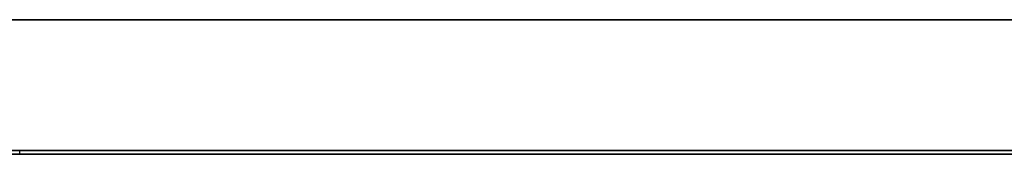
# Model space of a CAD drawing. Header units: millimetres. Extents: x -159 to -7, y -159 to -7.
# Tile 151 of 199: x -83.11 to -45.28, y -158.76 to -153.61. Entities that reach past the tile are written whole.
import ezdxf

# ---------------------------------------------------------------- set-up
doc = ezdxf.new("R2010")
doc.units = ezdxf.units.MM
doc.layers.add('Layer 01', color=18, linetype='Continuous', true_color=0x000000)

msp = doc.modelspace()

# ---------------------------------------------------------------- linework, layer by layer
at = {"layer": 'Layer 01'}
for p, q in [((-39.607, -153.607, 12), (-126.607, -153.607, 12)), ((-126.607, -153.607, 45), (-39.607, -153.607, 45)), ((-148.757, -158.757, 28.5), (-17.457, -158.757, 28.5)), ((-148.607, -158.607, 12), (-17.607, -158.607, 12)), ((-17.607, -158.607, 45), (-148.607, -158.607, 45)), ((-83.107, -158.757, 7), (-83.107, -158.607, 7)), ((-83.107, -158.757, 50), (-83.107, -158.607, 50))]:
    msp.add_line(p, q, dxfattribs=at)
for points in [[(-143.607, -153.607, 17), (-83.107, -153.607, 17), (-22.607, -153.607, 17)], [(-39.607, -153.607, 7), (-83.107, -153.607, 7), (-126.607, -153.607, 7)], [(-39.607, -153.607, 40), (-83.107, -153.607, 40), (-126.607, -153.607, 40)], [(-126.607, -153.607, 50), (-83.107, -153.607, 50), (-39.607, -153.607, 50)], [(-148.757, -158.757, 50), (-83.107, -158.757, 50), (-17.457, -158.757, 50)], [(-17.457, -158.757, 7), (-83.107, -158.757, 7), (-148.757, -158.757, 7)], [(-148.607, -158.607, 17), (-83.107, -158.607, 17), (-17.607, -158.607, 17)], [(-148.607, -158.607, 7), (-83.107, -158.607, 7), (-17.607, -158.607, 7)], [(-148.607, -158.607, 40), (-83.107, -158.607, 40), (-17.607, -158.607, 40)], [(-17.607, -158.607, 50), (-83.107, -158.607, 50), (-148.607, -158.607, 50)]]:
    msp.add_open_spline(points, degree=2, dxfattribs=at)

doc.saveas('drawing.dxf')
